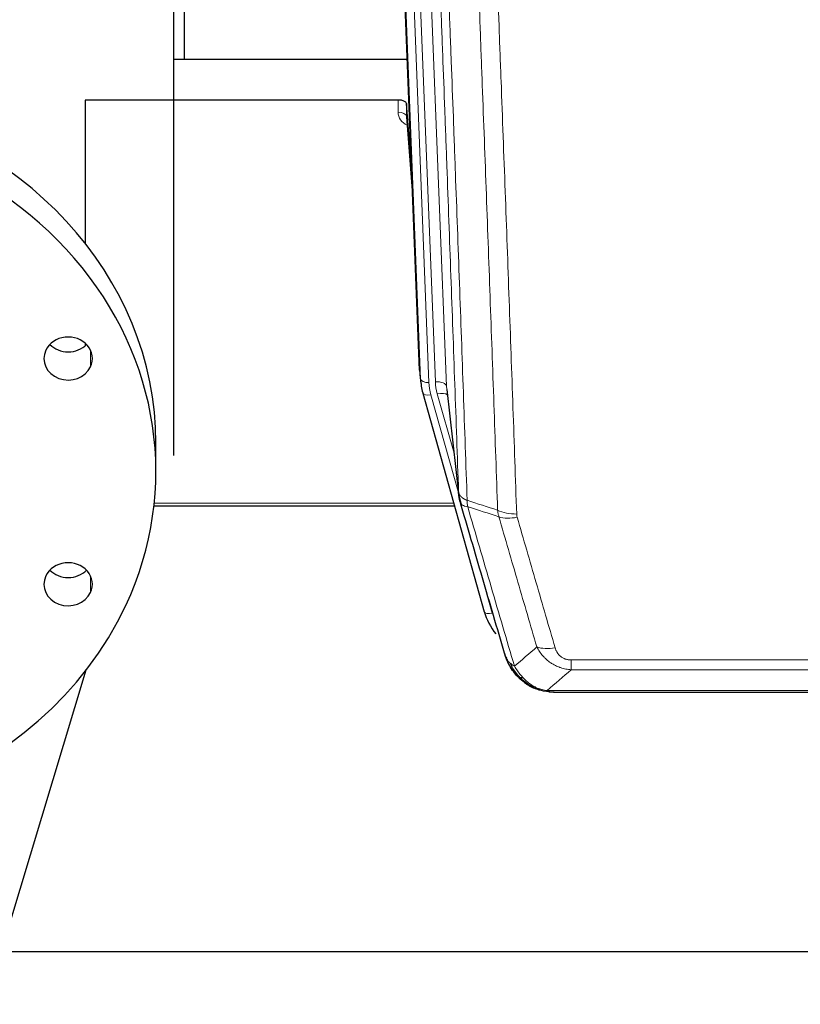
# Model space of a CAD drawing. Header units: inches. Extents: x 0 to 23760, y -13 to 16800.
# Tile 8 of 217: x 3991 to 4273, y 6117 to 6473. Entities that reach past the tile are written whole.
import ezdxf

# ---------------------------------------------------------------- set-up
doc = ezdxf.new("R2010")
doc.units = ezdxf.units.IN
doc.layers.add('254', color=7, linetype='Continuous', true_color=0xffffff)

msp = doc.modelspace()

# ---------------------------------------------------------------- linework, layer by layer
at = {"layer": '254', "color": 110, "linetype": 'Continuous', "lineweight": 13}
for p, q in [((4132.296, 6671.521), (4145.327, 6340.508)), ((4126.159, 6667.715), (4138.988, 6341.842)), ((4128.455, 6669.294), (4141.335, 6342.135)), ((4135.994, 6343.062), (4123.286, 6665.844)), ((4127.917, 6439.382), (4127.927, 6443.798)), ((4130.915, 6437.971), (4133.122, 6409.784)), ((4016.974, 6353.478), (4016.974, 6347.538)), ((4135.62, 6346.321), (4135.994, 6343.062)), ((4145.327, 6340.508), (4149.704, 6302.328)), ((4139.685, 6337.441), (4149.758, 6301.607)), ((4148.058, 6316.296), (4142.032, 6337.734)), ((4039.942, 6298.33), (4147.956, 6298.33)), ((4157.134, 6275.367), (4161.859, 6258.555)), ((4016.974, 6272.011), (4016.974, 6266.071)), ((4190.353, 6238.168), (4190.353, 6241.701)), ((4190.353, 6241.701), (4395.696, 6241.701)), ((4395.696, 6238.168), (4190.353, 6238.168)), ((4176.922, 6231.542), (4176.854, 6231.699)), ((4181.622, 6230.7), (4404.427, 6230.7))]:
    msp.add_line(p, q, dxfattribs=at)
at = {"layer": '254', "color": 2, "linetype": 'Continuous', "lineweight": 25}
for p, q in [((4135.62, 6346.321), (4123.047, 6665.694)), ((4047.021, 6315.551), (4047.021, 6646.879)), ((4050.685, 6646.666), (4050.685, 6458.615)), ((4047.023, 6458.608), (4131.199, 6458.608)), ((4015.024, 6443.798), (4015.024, 6392.087)), ((4127.927, 6443.798), (4015.024, 6443.798)), ((4130.926, 6442.548), (4130.915, 6437.971)), ((4132.749, 6419.266), (4130.926, 6442.548)), ((4130.922, 6437.792), (4133.129, 6409.593)), ((4015.024, 6356.044), (4015.024, 6355.133)), ((4135.742, 6344.736), (4136.116, 6341.478)), ((4136.778, 6338.111), (4136.797, 6338.015)), ((4136.797, 6338.015), (4158.971, 6259.129)), ((4145.417, 6339.335), (4149.833, 6300.816)), ((4040.524, 6309.775), (4040.524, 6319.933)), ((4039.837, 6297.299), (4148.243, 6297.299)), ((3979.016, 6117.412), (4015.408, 6238.109)), ((4177.022, 6231.513), (4176.922, 6231.542)), ((4183.964, 6230.037), (4402.085, 6230.037)), ((5077.524, 6136.365), (3984.746, 6136.365))]:
    msp.add_line(p, q, dxfattribs=at)
for centre, major_axis, ratio, start_param, end_param in [((3898.024, 6319.933), (142.5, 0), 0.8870108, 0.0000491, 2.7488936), ((4127.928, 6442.505), (3, 0), 0.4313147, 0.033781, 1.5709509), ((3898.024, 6309.775), (142.5, 0), 0.8870108, 5.8904862, 9.0320789), ((3898.024, 6309.775), (142.5, 0), 0.8870108, 2.7488936, 5.8904862), ((4008.89, 6350.508), (8.75, 0), 0.8870108, 5.8904862, 9.0320789), ((4008.89, 6360.666), (8.75, 0), 0.8870108, 3.8550287, 5.5697493), ((4008.89, 6350.508), (8.75, 0), 0.8870108, 2.7488936, 5.8904862), ((4163.006, 6343.978), (-27.027, -0.37), 0.8864308, 0.02276, 0.2319114), ((4008.89, 6269.041), (8.75, 0), 0.8870108, 5.8904862, 9.0320789), ((4008.89, 6279.2), (8.75, 0), 0.8870108, 3.8550287, 5.5697493), ((4008.89, 6269.041), (8.75, 0), 0.8870108, 2.7488936, 5.8904862), ((4185.166, 6265.142), (-27.014, -0.465), 0.8900028, 0.2292736, 0.604674)]:
    msp.add_ellipse(centre, major_axis=major_axis, ratio=ratio, start_param=start_param, end_param=end_param, dxfattribs=at)
at = {"layer": '254', "color": 110, "linetype": 'Continuous', "lineweight": 13}
for centre, major_axis, ratio, start_param, end_param in [((4133.92, 6439.382), (-6.003, -0.046), 0.8757409, 6.2743462, 7.3700502), ((4127.917, 6437.928), (-3, 0.007), 0.4848086, 3.1763596, 4.7135294), ((4138.988, 6343.228), (2.998, 0.118), 0.4614673, 3.175787, 4.6942235), ((4163.006, 6342.593), (-24.033, -0.038), 0.8858289, 0.0334668, 0.2426182), ((4141.335, 6340.288), (3.997, 0.157), 0.4614673, 0.0341943, 1.5526308), ((4165.353, 6342.885), (-24.033, -0.038), 0.8858289, 0.0334668, 0.2426182), ((4139.685, 6338.827), (2.888, 0.812), 0.4480327, 3.1416079, 4.5871119), ((4142.032, 6335.887), (3.851, 1.082), 0.4480327, 0.2500116, 1.4455193), ((4170.658, 6299.978), (-9.994, -0.345), 0.559112, 0.7940626, 1.551472), ((4170.845, 6298.805), (-9.604, -2.788), 0.5442898, 0.6684637, 1.414101), ((4161.859, 6259.94), (2.888, 0.812), 0.4480327, 3.1416079, 4.5871119), ((4184.506, 6251.923), (-9.598, -2.808), 0.562843, 0.6646512, 1.4076092)]:
    msp.add_ellipse(centre, major_axis=major_axis, ratio=ratio, start_param=start_param, end_param=end_param, dxfattribs=at)
for points, knots in [([(4149.704, 6302.328), (4149.259, 6315.175), (4148.353, 6341.026), (4146.946, 6380.27), (4145.976, 6406.744), (4145.422, 6421.723), (4145.36, 6423.389), (4145.236, 6426.722), (4145.05, 6431.726), (4144.613, 6443.425), (4144.235, 6453.493), (4143.917, 6461.907), (4143.853, 6463.591), (4143.725, 6466.961), (4143.534, 6472.018), (4143.083, 6483.842), (4142.693, 6494.015), (4141.907, 6514.41), (4140.844, 6541.737), (4139.203, 6583.132), (4138.078, 6610.996), (4137.509, 6624.996)], [0, 0, 0, 0, 0.125, 0.25, 0.375, 0.375, 0.390625, 0.390625, 0.40625, 0.4375, 0.5, 0.5, 0.515625, 0.515625, 0.53125, 0.5625, 0.625, 0.625, 0.75, 0.875, 1, 1, 1, 1]), ([(4140.564, 6623.216), (4141.135, 6609.163), (4142.263, 6581.192), (4143.908, 6539.64), (4144.975, 6512.209), (4145.763, 6491.736), (4146.154, 6481.525), (4146.606, 6469.657), (4146.798, 6464.58), (4146.926, 6461.197), (4146.99, 6459.507), (4147.309, 6451.061), (4147.689, 6440.954), (4148.126, 6429.211), (4148.313, 6424.188), (4148.437, 6420.842), (4148.499, 6419.17), (4149.055, 6404.134), (4150.028, 6377.559), (4151.439, 6338.165), (4152.347, 6312.216), (4152.793, 6299.319)], [0, 0, 0, 0, 0.125, 0.25, 0.375, 0.375, 0.4375, 0.46875, 0.484375, 0.484375, 0.5, 0.5, 0.5625, 0.59375, 0.609375, 0.609375, 0.625, 0.625, 0.75, 0.875, 1, 1, 1, 1]), ([(4163.79, 6295.751), (4163.352, 6308.448), (4162.46, 6333.993), (4161.538, 6359.84), (4160.835, 6379.338), (4160.599, 6385.857), (4160.123, 6398.931), (4159.882, 6405.487), (4159.156, 6425.211), (4158.664, 6438.431), (4158.04, 6455.045), (4157.915, 6458.372), (4157.663, 6465.034), (4157.284, 6475.039), (4156.901, 6485.081), (4156.129, 6505.214), (4155.086, 6532.188), (4153.476, 6573.04), (4152.374, 6600.535), (4151.816, 6614.348)], [0, 0, 0, 0, 0.125, 0.25, 0.25, 0.3125, 0.3125, 0.375, 0.375, 0.5, 0.5, 0.53125, 0.53125, 0.5625, 0.625, 0.625, 0.75, 0.875, 1, 1, 1, 1]), ([(4158.699, 6613.388), (4159.256, 6599.557), (4160.357, 6572.027), (4161.965, 6531.123), (4163.007, 6504.115), (4163.778, 6483.956), (4164.16, 6473.902), (4164.539, 6463.884), (4164.79, 6457.213), (4164.915, 6453.882), (4165.539, 6437.247), (4166.03, 6424.009), (4166.755, 6404.26), (4166.995, 6397.696), (4167.471, 6384.605), (4167.707, 6378.079), (4168.409, 6358.556), (4169.33, 6332.676), (4170.22, 6307.098), (4170.658, 6294.385)], [0, 0, 0, 0, 0.125, 0.25, 0.375, 0.375, 0.4375, 0.46875, 0.46875, 0.5, 0.5, 0.625, 0.625, 0.6875, 0.6875, 0.75, 0.75, 0.875, 1, 1, 1, 1]), ([(4149.704, 6302.328), (4149.705, 6302.32), (4149.706, 6302.304), (4149.71, 6302.28), (4149.713, 6302.257), (4149.716, 6302.233), (4149.72, 6302.209), (4149.724, 6302.186), (4149.729, 6302.162), (4149.733, 6302.139), (4149.738, 6302.115), (4149.743, 6302.091), (4149.748, 6302.068), (4149.754, 6302.044), (4149.76, 6302.021), (4149.766, 6301.997), (4149.772, 6301.974), (4149.779, 6301.95), (4149.786, 6301.927), (4149.793, 6301.904), (4149.8, 6301.88), (4149.808, 6301.857), (4149.816, 6301.834), (4149.824, 6301.81), (4149.832, 6301.787), (4149.841, 6301.764), (4149.85, 6301.74), (4149.859, 6301.717), (4149.868, 6301.694), (4149.878, 6301.671), (4149.888, 6301.648), (4149.898, 6301.625), (4149.908, 6301.602), (4149.919, 6301.579), (4149.93, 6301.556), (4149.941, 6301.533), (4149.952, 6301.51), (4149.964, 6301.487), (4149.976, 6301.464), (4149.988, 6301.441), (4150, 6301.419), (4150.013, 6301.396), (4150.026, 6301.373), (4150.039, 6301.351), (4150.052, 6301.328), (4150.066, 6301.306), (4150.08, 6301.283), (4150.094, 6301.261), (4150.108, 6301.238), (4150.123, 6301.216), (4150.137, 6301.193), (4150.152, 6301.171), (4150.168, 6301.149), (4150.183, 6301.127), (4150.199, 6301.105), (4150.215, 6301.082), (4150.231, 6301.06), (4150.248, 6301.038), (4150.265, 6301.016), (4150.282, 6300.994), (4150.299, 6300.973), (4150.316, 6300.951), (4150.334, 6300.929), (4150.352, 6300.907), (4150.37, 6300.886), (4150.389, 6300.864), (4150.407, 6300.843), (4150.426, 6300.821), (4150.445, 6300.8), (4150.465, 6300.778), (4150.484, 6300.757), (4150.504, 6300.736), (4150.524, 6300.715), (4150.545, 6300.694), (4150.565, 6300.672), (4150.586, 6300.651), (4150.613, 6300.624), (4150.647, 6300.591), (4150.688, 6300.553), (4150.729, 6300.514), (4150.772, 6300.476), (4150.815, 6300.438), (4150.859, 6300.4), (4150.904, 6300.363), (4150.949, 6300.326), (4150.996, 6300.289), (4151.043, 6300.253), (4151.091, 6300.216), (4151.139, 6300.181), (4151.189, 6300.145), (4151.239, 6300.11), (4151.29, 6300.075), (4151.342, 6300.04), (4151.394, 6300.006), (4151.447, 6299.972), (4151.501, 6299.939), (4151.556, 6299.905), (4151.611, 6299.873), (4151.667, 6299.84), (4151.724, 6299.808), (4151.781, 6299.776), (4151.84, 6299.745), (4151.899, 6299.714), (4151.958, 6299.683), (4152.018, 6299.653), (4152.079, 6299.623), (4152.141, 6299.593), (4152.203, 6299.564), (4152.266, 6299.535), (4152.33, 6299.507), (4152.394, 6299.479), (4152.459, 6299.451), (4152.525, 6299.424), (4152.591, 6299.397), (4152.658, 6299.371), (4152.725, 6299.345), (4152.77, 6299.328), (4152.793, 6299.319)], [0, 0, 0, 0, 0.0066687, 0.0133374, 0.0200061, 0.0266746, 0.0333432, 0.0400116, 0.0466801, 0.0533484, 0.0600168, 0.066685, 0.0733532, 0.0800214, 0.0866895, 0.0933575, 0.1000255, 0.1066935, 0.1133614, 0.1200292, 0.126697, 0.1333647, 0.1400324, 0.1467001, 0.1533676, 0.1600352, 0.1667026, 0.1733701, 0.1800374, 0.1867047, 0.193372, 0.2000392, 0.2067064, 0.2133735, 0.2200405, 0.2267075, 0.2333745, 0.2400414, 0.2467082, 0.253375, 0.2600418, 0.2667085, 0.2733751, 0.2800417, 0.2867082, 0.2933747, 0.3000412, 0.3067075, 0.3133739, 0.3200401, 0.3267064, 0.3333725, 0.3400387, 0.3467047, 0.3533708, 0.3600367, 0.3667026, 0.3733685, 0.3800343, 0.3867001, 0.3933658, 0.4000315, 0.4066971, 0.4133626, 0.4200281, 0.4266936, 0.433359, 0.4400243, 0.4466896, 0.4533549, 0.4600201, 0.4666852, 0.4733503, 0.4800154, 0.4866804, 0.4933453, 0.5000102, 0.5125098, 0.5250093, 0.5375088, 0.5500082, 0.5625077, 0.5750071, 0.5875066, 0.600006, 0.6125054, 0.6250049, 0.6375043, 0.6500037, 0.6625032, 0.6750026, 0.6875021, 0.7000016, 0.7125011, 0.7250006, 0.7375001, 0.7499997, 0.7624993, 0.7749989, 0.7874985, 0.7999982, 0.812498, 0.8249977, 0.8374975, 0.8499974, 0.8624973, 0.8749972, 0.8874972, 0.8999973, 0.9124974, 0.9249976, 0.9374978, 0.9499981, 0.9624985, 0.9749989, 0.9874994, 1, 1, 1, 1]), ([(4150.26, 6298.877), (4150.281, 6298.631), (4150.359, 6298.4), (4150.623, 6297.98), (4150.808, 6297.792), (4151.28, 6297.47), (4151.565, 6297.336), (4152.224, 6297.133), (4152.596, 6297.063), (4153.005, 6297.029)], [0, 0, 0, 0, 0.25, 0.25, 0.5, 0.5, 0.75, 0.75, 1, 1, 1, 1]), ([(4153.005, 6297.029), (4152.93, 6297.401), (4152.888, 6297.773), (4152.83, 6298.531), (4152.814, 6298.918), (4152.793, 6299.319)], [0, 0, 0, 0, 0.5, 0.5, 1, 1, 1, 1]), ([(4153.005, 6297.029), (4155.827, 6287.335), (4158.643, 6277.688), (4162.857, 6263.285), (4164.259, 6258.495), (4167.062, 6248.94), (4168.461, 6244.173), (4169.859, 6239.419)], [0, 0, 0, 0, 0.5, 0.5, 0.75, 0.75, 1, 1, 1, 1]), ([(4170.845, 6293.207), (4170.789, 6293.401), (4170.746, 6293.596), (4170.683, 6293.988), (4170.664, 6294.186), (4170.658, 6294.385)], [0, 0, 0, 0, 0.5, 0.5, 1, 1, 1, 1]), ([(4177.926, 6246.381), (4176.791, 6250.267), (4175.654, 6254.161), (4173.379, 6261.963), (4172.24, 6265.872), (4168.821, 6277.622), (4166.537, 6285.485), (4164.249, 6293.378)], [0, 0, 0, 0, 0.25, 0.25, 0.5, 0.5, 1, 1, 1, 1]), ([(4170.845, 6293.207), (4173.13, 6285.302), (4175.412, 6277.427), (4178.827, 6265.658), (4179.964, 6261.743), (4182.237, 6253.928), (4183.372, 6250.029), (4184.506, 6246.136)], [0, 0, 0, 0, 0.5, 0.5, 0.75, 0.75, 1, 1, 1, 1]), ([(4190.353, 6238.168), (4190.018, 6238.191), (4189.685, 6238.224), (4189.022, 6238.312), (4188.694, 6238.365), (4187.718, 6238.557), (4187.08, 6238.726), (4186.378, 6238.963), (4186.3, 6238.99), (4186.144, 6239.045), (4186.067, 6239.073), (4185.835, 6239.16), (4185.682, 6239.22), (4185.228, 6239.408), (4184.633, 6239.678), (4184.06, 6239.985), (4183.639, 6240.23), (4183.43, 6240.356), (4183.225, 6240.488), (4183.089, 6240.577), (4183.021, 6240.622), (4182.415, 6241.031), (4181.907, 6241.427), (4181.188, 6242.066), (4180.956, 6242.287), (4180.617, 6242.629), (4180.506, 6242.745), (4180.288, 6242.981), (4180.18, 6243.1), (4179.653, 6243.706), (4179.265, 6244.212), (4178.55, 6245.266), (4178.223, 6245.814), (4177.926, 6246.381)], [0, 0, 0, 0, 0.0625, 0.0625, 0.125, 0.125, 0.25, 0.25, 0.265625, 0.265625, 0.28125, 0.28125, 0.3125, 0.3125, 0.375, 0.4375, 0.4375, 0.46875, 0.484375, 0.484375, 0.5, 0.5, 0.625, 0.625, 0.6875, 0.6875, 0.71875, 0.71875, 0.75, 0.75, 0.875, 0.875, 1, 1, 1, 1]), ([(4190.353, 6241.701), (4190.171, 6241.701), (4189.988, 6241.707), (4189.624, 6241.733), (4189.445, 6241.753), (4189.089, 6241.807), (4188.914, 6241.84), (4188.567, 6241.923), (4188.396, 6241.971), (4188.185, 6242.041), (4188.143, 6242.056), (4188.059, 6242.086), (4187.935, 6242.132), (4187.814, 6242.182), (4187.575, 6242.287), (4187.267, 6242.44), (4186.98, 6242.619), (4186.807, 6242.738), (4186.772, 6242.762), (4186.704, 6242.812), (4186.671, 6242.837), (4186.571, 6242.913), (4186.506, 6242.965), (4186.316, 6243.124), (4186.197, 6243.234), (4185.97, 6243.462), (4185.863, 6243.58), (4185.66, 6243.823), (4185.565, 6243.948), (4185.452, 6244.109), (4185.429, 6244.141), (4185.385, 6244.206), (4185.364, 6244.239), (4185.3, 6244.337), (4185.259, 6244.403), (4185.14, 6244.602), (4185.067, 6244.737), (4184.93, 6245.009), (4184.866, 6245.147), (4184.69, 6245.564), (4184.59, 6245.848), (4184.506, 6246.136)], [0, 0, 0, 0, 0.0625, 0.0625, 0.125, 0.125, 0.1875, 0.1875, 0.25, 0.25, 0.265625, 0.265625, 0.28125, 0.3125, 0.3125, 0.375, 0.4375, 0.4375, 0.453125, 0.453125, 0.46875, 0.46875, 0.5, 0.5, 0.5625, 0.5625, 0.625, 0.625, 0.6875, 0.6875, 0.703125, 0.703125, 0.71875, 0.71875, 0.75, 0.75, 0.8125, 0.8125, 0.875, 0.875, 1, 1, 1, 1]), ([(4166.942, 6242.333), (4167.098, 6242.049), (4167.278, 6241.773), (4167.682, 6241.244), (4167.907, 6240.991), (4168.152, 6240.749)], [0, 0, 0, 0, 0.5, 0.5, 1, 1, 1, 1]), ([(4171.81, 6235.424), (4171.439, 6235.813), (4171.082, 6236.219), (4169.721, 6237.902), (4168.851, 6239.296), (4168.152, 6240.749)], [0, 0, 0, 0, 0.25, 0.25, 1, 1, 1, 1]), ([(4168.152, 6240.749), (4168.398, 6240.502), (4168.664, 6240.267), (4169.235, 6239.823), (4169.538, 6239.614), (4169.859, 6239.419)], [0, 0, 0, 0, 0.5, 0.5, 1, 1, 1, 1]), ([(4173.034, 6235.212), (4172.736, 6235.528), (4172.445, 6235.856), (4171.318, 6237.206), (4170.552, 6238.304), (4169.859, 6239.419)], [0, 0, 0, 0, 0.25, 0.25, 1, 1, 1, 1]), ([(4170.824, 6235.909), (4170.855, 6235.882), (4170.887, 6235.856), (4171.022, 6235.755), (4171.135, 6235.685), (4171.384, 6235.563), (4171.521, 6235.511), (4171.712, 6235.451), (4171.761, 6235.437), (4171.81, 6235.424)], [0, 0, 0, 0, 0.125, 0.125, 0.5, 0.5, 0.875, 0.875, 1, 1, 1, 1]), ([(4171.81, 6235.424), (4171.909, 6235.398), (4172.01, 6235.375), (4172.267, 6235.324), (4172.424, 6235.301), (4172.735, 6235.257), (4172.888, 6235.236), (4173.034, 6235.212)], [0, 0, 0, 0, 0.25, 0.25, 0.625, 0.625, 1, 1, 1, 1]), ([(4177.004, 6232.093), (4176.824, 6232.19), (4176.645, 6232.292), (4175.938, 6232.717), (4175.423, 6233.075), (4174.429, 6233.861), (4173.95, 6234.29), (4173.335, 6234.898), (4173.184, 6235.054), (4173.034, 6235.212)], [0, 0, 0, 0, 0.125, 0.125, 0.5, 0.5, 0.875, 0.875, 1, 1, 1, 1]), ([(4176.854, 6231.699), (4176.852, 6231.729), (4176.854, 6231.761), (4176.867, 6231.847), (4176.883, 6231.902), (4176.931, 6232.006), (4176.963, 6232.054), (4177.004, 6232.093)], [0, 0, 0, 0, 0.25, 0.25, 0.625, 0.625, 1, 1, 1, 1]), ([(4181.622, 6230.7), (4180.401, 6230.802), (4179.225, 6231.096), (4177.731, 6231.722), (4177.364, 6231.898), (4177.004, 6232.093)], [0, 0, 0, 0, 0.75, 0.75, 1, 1, 1, 1]), ([(4182.492, 6230.179), (4182.374, 6230.206), (4182.264, 6230.237), (4182.015, 6230.324), (4181.89, 6230.385), (4181.704, 6230.527), (4181.643, 6230.608), (4181.622, 6230.7)], [0, 0, 0, 0, 0.25, 0.25, 0.625, 0.625, 1, 1, 1, 1])]:
    msp.add_open_spline(points, degree=3, knots=knots, dxfattribs=at)
at = {"layer": '254', "color": 2, "linetype": 'Continuous', "lineweight": 25}
for points, knots in [([(4150.26, 6298.877), (4150.255, 6298.894), (4150.245, 6298.929), (4150.23, 6298.981), (4150.214, 6299.035), (4150.199, 6299.089), (4150.184, 6299.145), (4150.169, 6299.202), (4150.153, 6299.26), (4150.138, 6299.319), (4150.122, 6299.379), (4150.107, 6299.44), (4150.092, 6299.503), (4150.076, 6299.566), (4150.061, 6299.631), (4150.046, 6299.697), (4150.031, 6299.764), (4150.016, 6299.832), (4150.001, 6299.902), (4149.986, 6299.972), (4149.971, 6300.044), (4149.957, 6300.117), (4149.943, 6300.19), (4149.929, 6300.266), (4149.915, 6300.342), (4149.901, 6300.419), (4149.888, 6300.498), (4149.867, 6300.624), (4149.841, 6300.794), (4149.813, 6301), (4149.789, 6301.192), (4149.77, 6301.37), (4149.754, 6301.532), (4149.741, 6301.679), (4149.731, 6301.812), (4149.723, 6301.929), (4149.717, 6302.031), (4149.713, 6302.117), (4149.709, 6302.189), (4149.707, 6302.245), (4149.705, 6302.286), (4149.704, 6302.312), (4149.704, 6302.324), (4149.704, 6302.328)], [0, 0, 0, 0, 0.0155037, 0.0313049, 0.0474035, 0.0637997, 0.0804935, 0.097485, 0.1147743, 0.1323613, 0.1502462, 0.1684289, 0.1869096, 0.2056883, 0.224765, 0.2441397, 0.2638126, 0.2837835, 0.3040527, 0.32462, 0.3454856, 0.3666494, 0.3881116, 0.409872, 0.4319308, 0.454288, 0.4769435, 0.4998975, 0.5635611, 0.6228928, 0.6778927, 0.7285606, 0.7748966, 0.8169007, 0.8545729, 0.8879131, 0.9169214, 0.9415977, 0.9619421, 0.9779545, 0.989635, 0.9969835, 1, 1, 1, 1]), ([(4166.303, 6244.108), (4164.972, 6248.63), (4163.639, 6253.163), (4160.972, 6262.25), (4159.636, 6266.804), (4155.625, 6280.496), (4152.946, 6289.666), (4150.26, 6298.877)], [0, 0, 0, 0, 0.25, 0.25, 0.5, 0.5, 1, 1, 1, 1]), ([(4170.334, 6236.611), (4170.323, 6236.624), (4170.299, 6236.65), (4170.264, 6236.69), (4170.229, 6236.731), (4170.193, 6236.772), (4170.157, 6236.814), (4170.12, 6236.857), (4170.083, 6236.901), (4170.046, 6236.945), (4170.008, 6236.99), (4169.97, 6237.035), (4169.932, 6237.082), (4169.893, 6237.129), (4169.854, 6237.177), (4169.815, 6237.225), (4169.775, 6237.275), (4169.735, 6237.325), (4169.694, 6237.375), (4169.654, 6237.427), (4169.613, 6237.479), (4169.571, 6237.532), (4169.53, 6237.586), (4169.488, 6237.641), (4169.445, 6237.696), (4169.403, 6237.753), (4169.36, 6237.81), (4169.317, 6237.867), (4169.274, 6237.926), (4169.231, 6237.985), (4169.187, 6238.046), (4169.143, 6238.107), (4169.099, 6238.169), (4169.055, 6238.231), (4169.011, 6238.295), (4168.966, 6238.359), (4168.921, 6238.424), (4168.876, 6238.49), (4168.831, 6238.557), (4168.786, 6238.624), (4168.74, 6238.693), (4168.695, 6238.762), (4168.649, 6238.832), (4168.603, 6238.904), (4168.557, 6238.975), (4168.512, 6239.048), (4168.466, 6239.122), (4168.419, 6239.196), (4168.373, 6239.272), (4168.327, 6239.348), (4168.281, 6239.425), (4168.235, 6239.503), (4168.188, 6239.582), (4168.142, 6239.662), (4168.096, 6239.743), (4168.05, 6239.825), (4168.004, 6239.907), (4167.958, 6239.991), (4167.911, 6240.075), (4167.865, 6240.161), (4167.82, 6240.247), (4167.774, 6240.334), (4167.728, 6240.422), (4167.682, 6240.511), (4167.637, 6240.601), (4167.592, 6240.692), (4167.547, 6240.784), (4167.502, 6240.877), (4167.457, 6240.97), (4167.412, 6241.065), (4167.368, 6241.161), (4167.324, 6241.257), (4167.28, 6241.355), (4167.236, 6241.453), (4167.193, 6241.553), (4167.15, 6241.653), (4167.107, 6241.755), (4167.064, 6241.857), (4167.022, 6241.96), (4166.98, 6242.065), (4166.939, 6242.17), (4166.898, 6242.276), (4166.857, 6242.383), (4166.816, 6242.491), (4166.776, 6242.601), (4166.737, 6242.711), (4166.698, 6242.822), (4166.659, 6242.934), (4166.621, 6243.047), (4166.584, 6243.161), (4166.546, 6243.276), (4166.51, 6243.392), (4166.474, 6243.509), (4166.438, 6243.627), (4166.403, 6243.746), (4166.369, 6243.865), (4166.335, 6243.986), (4166.313, 6244.067), (4166.303, 6244.108)], [0, 0, 0, 0, 0.0060657, 0.012223, 0.0184718, 0.0248123, 0.0312443, 0.0377679, 0.0443831, 0.0510899, 0.0578883, 0.0647782, 0.0717598, 0.0788329, 0.0859977, 0.093254, 0.1006019, 0.1080414, 0.1155725, 0.1231952, 0.1309095, 0.1387154, 0.1466129, 0.1546019, 0.1626826, 0.1708549, 0.1791188, 0.1874742, 0.1959213, 0.20446, 0.2130903, 0.2218121, 0.2306256, 0.2395307, 0.2485274, 0.2576156, 0.2667955, 0.276067, 0.2854301, 0.2948848, 0.3044311, 0.314069, 0.3237985, 0.3336196, 0.3435324, 0.3535367, 0.3636326, 0.3738202, 0.3840993, 0.3944701, 0.4049324, 0.4154864, 0.426132, 0.4368691, 0.4476979, 0.4586183, 0.4696303, 0.480734, 0.4919292, 0.503216, 0.5145945, 0.5260645, 0.5376262, 0.5492795, 0.5610244, 0.5728609, 0.584789, 0.5968087, 0.60892, 0.621123, 0.6334175, 0.6458037, 0.6582815, 0.6708509, 0.6835119, 0.6962645, 0.7091087, 0.7220445, 0.735072, 0.748191, 0.7614017, 0.774704, 0.7880979, 0.8015834, 0.8151605, 0.8288293, 0.8425896, 0.8564416, 0.8703852, 0.8844204, 0.8985472, 0.9127656, 0.9270756, 0.9414773, 0.9559705, 0.9705554, 0.9852319, 1, 1, 1, 1]), ([(4166.303, 6244.108), (4166.36, 6243.797), (4166.442, 6243.493), (4166.655, 6242.901), (4166.787, 6242.612), (4166.942, 6242.333)], [0, 0, 0, 0, 0.5, 0.5, 1, 1, 1, 1]), ([(4170.824, 6235.909), (4170.389, 6236.378), (4169.979, 6236.869), (4168.45, 6238.905), (4167.554, 6240.594), (4166.942, 6242.333)], [0, 0, 0, 0, 0.25, 0.25, 1, 1, 1, 1]), ([(4170.394, 6236.476), (4170.416, 6236.432), (4170.439, 6236.388), (4170.518, 6236.253), (4170.58, 6236.162), (4170.706, 6236.018), (4170.763, 6235.963), (4170.824, 6235.909)], [0, 0, 0, 0, 0.2280377, 0.2280377, 0.6912151, 0.6912151, 1, 1, 1, 1]), ([(4173.335, 6233.651), (4172.689, 6234.134), (4172.073, 6234.659), (4171.265, 6235.445), (4171.042, 6235.675), (4170.824, 6235.909)], [0, 0, 0, 0, 0.7159091, 0.7159091, 1, 1, 1, 1]), ([(4176.854, 6231.699), (4176.625, 6231.81), (4176.398, 6231.928), (4175.496, 6232.42), (4174.837, 6232.842), (4173.567, 6233.78), (4172.957, 6234.296), (4172.185, 6235.039), (4171.996, 6235.23), (4171.81, 6235.424)], [0, 0, 0, 0, 0.125, 0.125, 0.5, 0.5, 0.875, 0.875, 1, 1, 1, 1]), ([(4182.492, 6230.179), (4181.082, 6230.268), (4179.646, 6230.575), (4177.775, 6231.276), (4177.311, 6231.476), (4176.854, 6231.699)], [0, 0, 0, 0, 0.75, 0.75, 1, 1, 1, 1]), ([(4179.02, 6230.784), (4178.94, 6230.808), (4178.861, 6230.832), (4178.188, 6231.044), (4177.6, 6231.263), (4177.022, 6231.513)], [0, 0, 0, 0, 0.1180686, 0.1180686, 1, 1, 1, 1]), ([(4184.164, 6230.039), (4184.09, 6230.038), (4184.016, 6230.037), (4183.72, 6230.038), (4183.498, 6230.047), (4183.071, 6230.082), (4182.865, 6230.107), (4182.613, 6230.153), (4182.552, 6230.166), (4182.492, 6230.179)], [0, 0, 0, 0, 0.125, 0.125, 0.5, 0.5, 0.875, 0.875, 1, 1, 1, 1])]:
    msp.add_open_spline(points, degree=3, knots=knots, dxfattribs=at)
for points, degree in [([(4149.827, 6300.897), (4150.577, 6298.066)], 1), ([(4173.411, 6233.595), (4175.057, 6232.375), (4176.924, 6231.54)], 2), ([(4184.164, 6230.039), (4183.547, 6230.036), (4182.924, 6230.066), (4182.298, 6230.13)], 3)]:
    msp.add_open_spline(points, degree=degree, dxfattribs=at)
at = {"layer": '254', "color": 110, "linetype": 'Continuous', "lineweight": 13}
for points in [[(4152.793, 6299.319), (4156.458, 6298.132), (4160.124, 6296.942), (4163.79, 6295.751)], [(4164.249, 6293.378), (4160.5, 6294.597), (4156.752, 6295.814), (4153.005, 6297.029)], [(4164.249, 6293.378), (4164.136, 6293.762), (4163.948, 6294.541), (4163.831, 6295.344), (4163.79, 6295.751)], [(4169.859, 6239.419), (4172.533, 6241.742), (4175.222, 6244.062), (4177.926, 6246.381)], [(4190.353, 6238.168), (4187.425, 6235.681), (4184.515, 6233.192), (4181.622, 6230.7)]]:
    msp.add_open_spline(points, degree=3, dxfattribs=at)

doc.saveas('drawing.dxf')
